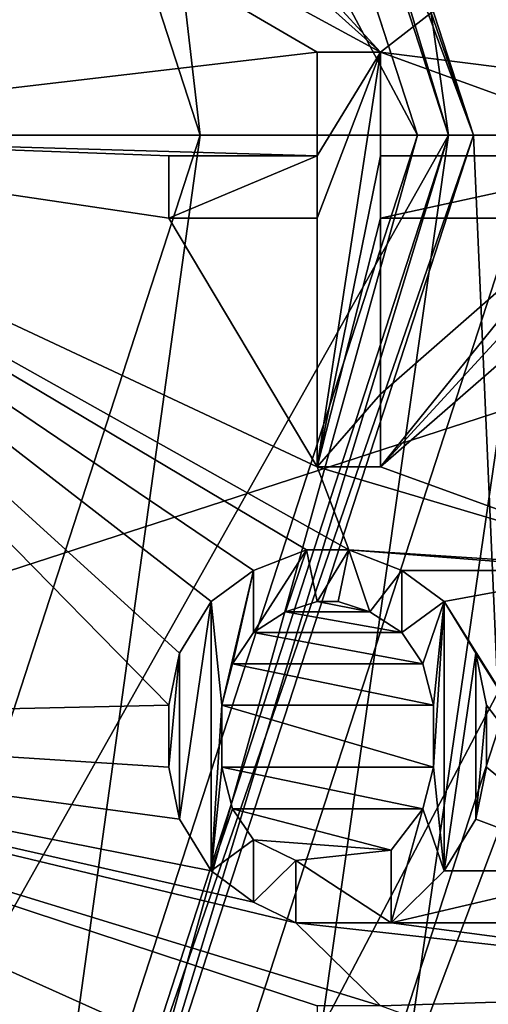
# Model space of a CAD drawing. Header units: millimetres. Extents: x -50 to 50, y -120 to 419.
# Tile 193 of 241: x 12.8 to 16.57, y 293.01 to 300.93. Entities that reach past the tile are written whole.
import ezdxf

# ---------------------------------------------------------------- set-up
doc = ezdxf.new("R2010")
doc.units = ezdxf.units.MM
doc.header["$LTSCALE"] = 81.481481
for name, color, linetype in [('117', 7, 'CONTINUOUS'), ('118', 7, 'CONTINUOUS'), ('125', 7, 'CONTINUOUS'), ('132', 7, 'CONTINUOUS'), ('133', 7, 'CONTINUOUS'), ('134', 7, 'CONTINUOUS'), ('135', 7, 'CONTINUOUS'), ('139', 7, 'CONTINUOUS'), ('141', 7, 'CONTINUOUS'), ('142', 7, 'CONTINUOUS'), ('143', 7, 'CONTINUOUS'), ('144', 7, 'CONTINUOUS'), ('145', 7, 'CONTINUOUS'), ('146', 7, 'CONTINUOUS'), ('147', 7, 'CONTINUOUS'), ('148', 7, 'CONTINUOUS'), ('149', 7, 'CONTINUOUS'), ('150', 7, 'CONTINUOUS'), ('153', 7, 'CONTINUOUS'), ('154', 7, 'CONTINUOUS'), ('157', 7, 'CONTINUOUS'), ('158', 7, 'CONTINUOUS'), ('159', 7, 'CONTINUOUS'), ('2003', 7, 'CONTINUOUS'), ('2004', 7, 'CONTINUOUS'), ('2005', 7, 'CONTINUOUS'), ('2006', 7, 'CONTINUOUS'), ('2007', 7, 'CONTINUOUS'), ('2008', 7, 'CONTINUOUS'), ('2010', 7, 'CONTINUOUS'), ('2011', 7, 'CONTINUOUS'), ('2187', 7, 'CONTINUOUS'), ('2188', 7, 'CONTINUOUS'), ('2189', 7, 'CONTINUOUS'), ('2190', 7, 'CONTINUOUS'), ('2191', 7, 'CONTINUOUS'), ('2192', 7, 'CONTINUOUS'), ('2193', 7, 'CONTINUOUS'), ('2194', 7, 'CONTINUOUS'), ('2195', 7, 'CONTINUOUS'), ('2196', 7, 'CONTINUOUS'), ('2197', 7, 'CONTINUOUS'), ('2198', 7, 'CONTINUOUS'), ('2199', 7, 'CONTINUOUS'), ('2200', 7, 'CONTINUOUS'), ('2201', 7, 'CONTINUOUS'), ('2202', 7, 'CONTINUOUS'), ('2203', 7, 'CONTINUOUS'), ('2204', 7, 'CONTINUOUS'), ('2205', 7, 'CONTINUOUS'), ('2206', 7, 'CONTINUOUS'), ('2207', 7, 'CONTINUOUS'), ('2208', 7, 'CONTINUOUS'), ('2209', 7, 'CONTINUOUS'), ('2210', 7, 'CONTINUOUS'), ('2211', 7, 'CONTINUOUS'), ('2212', 7, 'CONTINUOUS'), ('2213', 7, 'CONTINUOUS'), ('2214', 7, 'CONTINUOUS'), ('2215', 7, 'CONTINUOUS'), ('2216', 7, 'CONTINUOUS'), ('2217', 7, 'CONTINUOUS'), ('2218', 7, 'CONTINUOUS'), ('2219', 7, 'CONTINUOUS'), ('2220', 7, 'CONTINUOUS'), ('2221', 7, 'CONTINUOUS'), ('2225', 7, 'CONTINUOUS'), ('2226', 7, 'CONTINUOUS'), ('2227', 7, 'CONTINUOUS'), ('2228', 7, 'CONTINUOUS'), ('2229', 7, 'CONTINUOUS'), ('2230', 7, 'CONTINUOUS'), ('2231', 7, 'CONTINUOUS'), ('2232', 7, 'CONTINUOUS'), ('2233', 7, 'CONTINUOUS'), ('2234', 7, 'CONTINUOUS'), ('2235', 7, 'CONTINUOUS'), ('2236', 7, 'CONTINUOUS'), ('2238', 7, 'CONTINUOUS'), ('2239', 7, 'CONTINUOUS'), ('2240', 7, 'CONTINUOUS'), ('2347', 7, 'CONTINUOUS'), ('2348', 7, 'CONTINUOUS'), ('2375', 7, 'CONTINUOUS'), ('2388', 7, 'CONTINUOUS'), ('2389', 7, 'CONTINUOUS'), ('2423', 7, 'CONTINUOUS')]:
    doc.layers.add(name, color=color, linetype=linetype)

msp = doc.modelspace()

# ---------------------------------------------------------------- linework, layer by layer
at = {"layer": '117', "linetype": 'CONTINUOUS'}
for points in [[(16.9894, 312.3435), (21, 300), (13.3083, 309.6691), (16.9894, 312.3435)], [(21, 300), (16.45, 300), (13.3083, 309.6691), (21, 300)], [(16.45, 300), (16.9894, 287.6565), (13.3083, 290.3309), (16.45, 300)], [(21, 300), (16.9894, 287.6565), (16.45, 300), (21, 300)]]:
    msp.add_3dface(points, dxfattribs=at)
at = {"layer": '118', "linetype": 'CONTINUOUS'}
for points in [[(13.1465, 290.4485, 2.3), (16.25, 300, 2.3), (13.1465, 290.4485, 0.2), (13.1465, 290.4485, 2.3)], [(13.1465, 290.4485, 0.2), (16.25, 300, 2.3), (16.25, 300, 0.2), (13.1465, 290.4485, 0.2)]]:
    msp.add_3dface(points, dxfattribs=at)
at = {"layer": '125', "linetype": 'CONTINUOUS'}
for points in [[(16.25, 300, 0.2), (16.25, 300, 2.3), (13.1465, 309.5515, 2.3), (16.25, 300, 0.2)], [(16.25, 300, 0.2), (13.1465, 309.5515, 2.3), (13.1465, 309.5515, 0.2), (16.25, 300, 0.2)]]:
    msp.add_3dface(points, dxfattribs=at)
at = {"layer": '132', "linetype": 'CONTINUOUS'}
for points in [[(13.1465, 309.5515, 2.3), (16.25, 300, 2.3), (13.3083, 309.6691, 2.5), (13.1465, 309.5515, 2.3)], [(16.25, 300, 2.3), (16.45, 300, 2.5), (13.3083, 309.6691, 2.5), (16.25, 300, 2.3)]]:
    msp.add_3dface(points, dxfattribs=at)
at = {"layer": '133', "linetype": 'CONTINUOUS'}
for points in [[(16.25, 300, 2.3), (13.1465, 290.4485, 2.3), (16.45, 300, 2.5), (16.25, 300, 2.3)], [(16.45, 300, 2.5), (13.1465, 290.4485, 2.3), (13.3083, 290.3309, 2.5), (16.45, 300, 2.5)]]:
    msp.add_3dface(points, dxfattribs=at)
at = {"layer": '134', "linetype": 'CONTINUOUS'}
for points in [[(13.3083, 309.6691), (16.45, 300), (13.1465, 309.5515, 0.2), (13.3083, 309.6691)], [(16.45, 300), (16.25, 300, 0.2), (13.1465, 309.5515, 0.2), (16.45, 300)]]:
    msp.add_3dface(points, dxfattribs=at)
at = {"layer": '135', "linetype": 'CONTINUOUS'}
for points in [[(13.3083, 290.3309), (13.1465, 290.4485, 0.2), (16.25, 300, 0.2), (13.3083, 290.3309)], [(16.45, 300), (13.3083, 290.3309), (16.25, 300, 0.2), (16.45, 300)]]:
    msp.add_3dface(points, dxfattribs=at)
at = {"layer": '139', "linetype": 'CONTINUOUS'}
for points in [[(19.2, 300, 37.5), (16.8275, 312.226, 37.5), (15.5331, 311.2855, 37.5), (19.2, 300, 37.5)], [(16.8275, 287.774, 37.5), (20.8, 300, 37.5), (15.5331, 288.7145, 37.5), (16.8275, 287.774, 37.5)], [(20.8, 300, 37.5), (19.2, 300, 37.5), (15.5331, 288.7145, 37.5), (20.8, 300, 37.5)]]:
    msp.add_3dface(points, dxfattribs=at)
at = {"layer": '141', "linetype": 'CONTINUOUS'}
for points in [[(13.3083, 309.6691, 2.5), (16.45, 300, 2.5), (12.9444, 309.4044, 2.5), (13.3083, 309.6691, 2.5)], [(12.9444, 309.4044, 2.5), (16.45, 300, 2.5), (16, 300, 2.5), (12.9444, 309.4044, 2.5)], [(16, 300, 2.5), (13.3083, 290.3309, 2.5), (12.9444, 290.5956, 2.5), (16, 300, 2.5)], [(16.45, 300, 2.5), (13.3083, 290.3309, 2.5), (16, 300, 2.5), (16.45, 300, 2.5)]]:
    msp.add_3dface(points, dxfattribs=at)
at = {"layer": '142', "linetype": 'CONTINUOUS'}
for points in [[(16, 300), (12.9444, 290.5956, 2.5), (12.9443, 290.5954), (16, 300)], [(16, 300, 2.5), (12.9444, 290.5956, 2.5), (16, 300), (16, 300, 2.5)]]:
    msp.add_3dface(points, dxfattribs=at)
at = {"layer": '143', "linetype": 'CONTINUOUS'}
for points in [[(12.9444, 309.4044, 2.5), (16, 300, 2.5), (12.9443, 309.4046), (12.9444, 309.4044, 2.5)], [(16, 300, 2.5), (16, 300), (12.9443, 309.4046), (16, 300, 2.5)]]:
    msp.add_3dface(points, dxfattribs=at)
at = {"layer": '144', "linetype": 'CONTINUOUS'}
for points in [[(14.25, 300), (11.5285, 291.6241), (14.25, 300, 4), (14.25, 300)], [(14.25, 300, 4), (11.5285, 291.6241), (11.5285, 291.624, 4), (14.25, 300, 4)]]:
    msp.add_3dface(points, dxfattribs=at)
at = {"layer": '145', "linetype": 'CONTINUOUS'}
for points in [[(14.25, 300), (14.25, 300, 4), (11.5285, 308.376, 4), (14.25, 300)], [(11.5285, 308.3759), (14.25, 300), (11.5285, 308.376, 4), (11.5285, 308.3759)]]:
    msp.add_3dface(points, dxfattribs=at)
at = {"layer": '146', "linetype": 'CONTINUOUS'}
for points in [[(19, 300, 6.8), (15.3713, 288.8321, 6.8), (19, 300, 37.3), (19, 300, 6.8)], [(19, 300, 37.3), (15.3713, 288.8321, 6.8), (15.3713, 288.8321, 37.3), (19, 300, 37.3)]]:
    msp.add_3dface(points, dxfattribs=at)
at = {"layer": '147', "linetype": 'CONTINUOUS'}
for points in [[(16.25, 300, 6), (14.7246, 310.697, 6), (13.1466, 309.5514, 6), (16.25, 300, 6)], [(18.2, 300, 6), (14.7246, 310.697, 6), (16.25, 300, 6), (18.2, 300, 6)], [(13.1466, 290.4486, 6), (14.7246, 289.303, 6), (16.25, 300, 6), (13.1466, 290.4486, 6)], [(14.7246, 289.303, 6), (18.2, 300, 6), (16.25, 300, 6), (14.7246, 289.303, 6)]]:
    msp.add_3dface(points, dxfattribs=at)
at = {"layer": '148', "linetype": 'CONTINUOUS'}
for points in [[(19, 300, 6.8), (19, 300, 37.3), (15.3713, 311.1679, 37.3), (19, 300, 6.8)], [(15.3713, 311.1679, 6.8), (19, 300, 6.8), (15.3713, 311.1679, 37.3), (15.3713, 311.1679, 6.8)]]:
    msp.add_3dface(points, dxfattribs=at)
at = {"layer": '149', "linetype": 'CONTINUOUS'}
for points in [[(18.2, 300, 6), (14.7246, 289.303, 6), (18.7657, 300, 6.2343), (18.2, 300, 6)], [(18.7657, 300, 6.2343), (14.7246, 289.303, 6), (16.2516, 290.6172, 6.2343), (18.7657, 300, 6.2343)], [(15.3713, 288.8321, 6.8), (19, 300, 6.8), (16.2516, 290.6172, 6.2343), (15.3713, 288.8321, 6.8)], [(19, 300, 6.8), (18.7657, 300, 6.2343), (16.2516, 290.6172, 6.2343), (19, 300, 6.8)]]:
    msp.add_3dface(points, dxfattribs=at)
at = {"layer": '150', "linetype": 'CONTINUOUS'}
for points in [[(19, 300, 6.8), (15.3713, 311.1679, 6.8), (18.7657, 300, 6.2343), (19, 300, 6.8)], [(18.7657, 300, 6.2343), (15.3713, 311.1679, 6.8), (16.2516, 309.3828, 6.2343), (18.7657, 300, 6.2343)], [(14.7246, 310.697, 6), (18.2, 300, 6), (16.2516, 309.3828, 6.2343), (14.7246, 310.697, 6)], [(18.2, 300, 6), (18.7657, 300, 6.2343), (16.2516, 309.3828, 6.2343), (18.2, 300, 6)]]:
    msp.add_3dface(points, dxfattribs=at)
at = {"layer": '153', "linetype": 'CONTINUOUS'}
for points in [[(15.5331, 288.7145, 37.5), (19.2, 300, 37.5), (15.3713, 288.8321, 37.3), (15.5331, 288.7145, 37.5)], [(19.2, 300, 37.5), (19, 300, 37.3), (15.3713, 288.8321, 37.3), (19.2, 300, 37.5)]]:
    msp.add_3dface(points, dxfattribs=at)
at = {"layer": '154', "linetype": 'CONTINUOUS'}
for points in [[(19, 300, 37.3), (15.5331, 311.2855, 37.5), (15.3713, 311.1679, 37.3), (19, 300, 37.3)], [(19.2, 300, 37.5), (15.5331, 311.2855, 37.5), (19, 300, 37.3), (19.2, 300, 37.5)]]:
    msp.add_3dface(points, dxfattribs=at)
at = {"layer": '157', "linetype": 'CONTINUOUS'}
for points in [[(11.5285, 308.376, 4), (14.25, 300, 4), (13.1466, 309.5514, 6), (11.5285, 308.376, 4)], [(14.25, 300, 4), (16.25, 300, 6), (13.1466, 309.5514, 6), (14.25, 300, 4)]]:
    msp.add_3dface(points, dxfattribs=at)
at = {"layer": '158', "linetype": 'CONTINUOUS'}
for points in [[(14.25, 300, 4), (11.5285, 291.624, 4), (16.25, 300, 6), (14.25, 300, 4)], [(11.5285, 291.624, 4), (13.1466, 290.4486, 6), (16.25, 300, 6), (11.5285, 291.624, 4)]]:
    msp.add_3dface(points, dxfattribs=at)
at = {"layer": '159', "linetype": 'CONTINUOUS'}
for points in [[(12.9443, 309.4046), (16, 300), (11.5285, 308.3759), (12.9443, 309.4046)], [(16, 300), (14.25, 300), (11.5285, 308.3759), (16, 300)], [(12.9443, 290.5954), (11.5285, 291.6241), (14.25, 300), (12.9443, 290.5954)], [(16, 300), (12.9443, 290.5954), (14.25, 300), (16, 300)]]:
    msp.add_3dface(points, dxfattribs=at)
at = {"layer": '2003', "linetype": 'CONTINUOUS'}
for points in [[(17, 300, 4), (13.7533, 290.0077, 4), (17, 300, 2.5), (17, 300, 4)], [(17, 300, 2.5), (13.7533, 290.0077, 4), (13.7533, 290.0076, 2.5), (17, 300, 2.5)]]:
    msp.add_3dface(points, dxfattribs=at)
at = {"layer": '2004', "linetype": 'CONTINUOUS'}
for points in [[(15.3714, 311.1678, 4), (19, 300, 4), (13.7533, 309.9923, 4), (15.3714, 311.1678, 4)], [(19, 300, 4), (17, 300, 4), (13.7533, 309.9923, 4), (19, 300, 4)], [(13.7533, 290.0077, 4), (17, 300, 4), (15.3714, 288.8322, 4), (13.7533, 290.0077, 4)], [(15.3714, 288.8322, 4), (17, 300, 4), (19, 300, 4), (15.3714, 288.8322, 4)]]:
    msp.add_3dface(points, dxfattribs=at)
at = {"layer": '2005', "linetype": 'CONTINUOUS'}
for points in [[(15.3714, 288.8322, 4), (19, 300, 4), (15.3713, 288.8321, 2.5), (15.3714, 288.8322, 4)], [(15.3713, 288.8321, 2.5), (19, 300, 4), (19, 300, 2.5), (15.3713, 288.8321, 2.5)]]:
    msp.add_3dface(points, dxfattribs=at)
at = {"layer": '2006', "linetype": 'CONTINUOUS'}
for points in [[(17, 300, 4), (17, 300, 2.5), (13.7533, 309.9924, 2.5), (17, 300, 4)], [(13.7533, 309.9923, 4), (17, 300, 4), (13.7533, 309.9924, 2.5), (13.7533, 309.9923, 4)]]:
    msp.add_3dface(points, dxfattribs=at)
at = {"layer": '2007', "linetype": 'CONTINUOUS'}
for points in [[(19, 300, 2.5), (15.3714, 311.1678, 4), (15.3713, 311.1679, 2.5), (19, 300, 2.5)], [(19, 300, 4), (15.3714, 311.1678, 4), (19, 300, 2.5), (19, 300, 4)]]:
    msp.add_3dface(points, dxfattribs=at)
at = {"layer": '2008', "linetype": 'CONTINUOUS'}
for points in [[(13.7533, 309.9924, 2.5), (17, 300, 2.5), (15.3713, 311.1679, 2.5), (13.7533, 309.9924, 2.5)], [(17, 300, 2.5), (19, 300, 2.5), (15.3713, 311.1679, 2.5), (17, 300, 2.5)], [(17, 300, 2.5), (13.7533, 290.0076, 2.5), (19, 300, 2.5), (17, 300, 2.5)], [(13.7533, 290.0076, 2.5), (15.3713, 288.8321, 2.5), (19, 300, 2.5), (13.7533, 290.0076, 2.5)]]:
    msp.add_3dface(points, dxfattribs=at)
at = {"layer": '2010', "linetype": 'CONTINUOUS'}
for points in [[(-23.5, 300, 71), (23.5, 300, 71), (19.0125, 313.8121, 71), (-23.5, 300, 71)], [(-19.0125, 313.8121, 71), (-23.5, 300, 71), (19.0125, 313.8121, 71), (-19.0125, 313.8121, 71)], [(-19.0125, 286.1879, 71), (23.5, 300, 71), (-23.5, 300, 71), (-19.0125, 286.1879, 71)], [(19.0125, 286.1879, 71), (23.5, 300, 71), (-19.0125, 286.1879, 71), (19.0125, 286.1879, 71)]]:
    msp.add_3dface(points, dxfattribs=at)
at = {"layer": '2011', "linetype": 'CONTINUOUS'}
for points in [[(9.5, 300, 69), (8.2485, 304.713, 69), (15.1915, 300.6667, 69), (9.5, 300, 69)], [(15.1915, 300.6667, 69), (8.2485, 304.713, 69), (15.7021, 300.6667, 69), (15.1915, 300.6667, 69)], [(15.7021, 300.6667, 69), (8.2485, 304.713, 69), (14.6809, 301.5833, 69), (15.7021, 300.6667, 69)], [(14.9362, 301.5, 69), (15.7021, 300.6667, 69), (14.6809, 301.5833, 69), (14.9362, 301.5, 69)], [(15.7021, 300.6667, 69), (14.9362, 301.5, 69), (16.5532, 301.3333, 69), (15.7021, 300.6667, 69)], [(21, 300, 69), (15.7021, 300.6667, 69), (16.5532, 301.3333, 69), (21, 300, 69)], [(16.8936, 301.3333, 69), (21, 300, 69), (16.5532, 301.3333, 69), (16.8936, 301.3333, 69)], [(15.1915, 299.8333, 69), (9.5, 300, 69), (15.1915, 300.6667, 69), (15.1915, 299.8333, 69)], [(15.7021, 300.6667, 69), (21, 300, 69), (18, 299.8333, 69), (15.7021, 300.6667, 69)], [(15.7021, 299.8333, 69), (15.7021, 300.6667, 69), (18, 299.8333, 69), (15.7021, 299.8333, 69)], [(8.2485, 295.287, 69), (9.5, 300, 69), (14, 295.4167, 69), (8.2485, 295.287, 69)], [(14, 295.4167, 69), (9.5, 300, 69), (14.0851, 295.8333, 69), (14, 295.4167, 69)], [(14.0851, 295.8333, 69), (9.5, 300, 69), (14.3404, 296.25, 69), (14.0851, 295.8333, 69)], [(14.3404, 296.25, 69), (9.5, 300, 69), (14.6809, 296.5, 69), (14.3404, 296.25, 69)], [(14.6809, 296.5, 69), (9.5, 300, 69), (15.1064, 296.6667, 69), (14.6809, 296.5, 69)], [(15.1064, 296.6667, 69), (9.5, 300, 69), (15.4468, 296.6667, 69), (15.1064, 296.6667, 69)], [(15.4468, 296.6667, 69), (9.5, 300, 69), (15.1915, 297.3333, 69), (15.4468, 296.6667, 69)], [(15.1915, 297.3333, 69), (9.5, 300, 69), (14, 299.3333, 69), (15.1915, 297.3333, 69)], [(14, 299.3333, 69), (9.5, 300, 69), (14, 299.8333, 69), (14, 299.3333, 69)], [(14, 299.8333, 69), (9.5, 300, 69), (15.1915, 299.8333, 69), (14, 299.8333, 69)], [(15.1915, 299.3333, 69), (15.1915, 297.3333, 69), (14, 299.3333, 69), (15.1915, 299.3333, 69)], [(18, 299.3333, 69), (18, 296.5, 69), (15.7021, 297.3333, 69), (18, 299.3333, 69)], [(18, 296.5, 69), (15.4468, 296.6667, 69), (15.1915, 297.3333, 69), (18, 296.5, 69)], [(15.7021, 297.3333, 69), (18, 296.5, 69), (15.1915, 297.3333, 69), (15.7021, 297.3333, 69)], [(15.8723, 296.5, 69), (15.4468, 296.6667, 69), (17.5745, 296.5, 69), (15.8723, 296.5, 69)], [(17.5745, 296.5, 69), (15.4468, 296.6667, 69), (18, 296.5, 69), (17.5745, 296.5, 69)], [(16.2128, 296.25, 69), (15.8723, 296.5, 69), (17.5745, 296.5, 69), (16.2128, 296.25, 69)], [(17.5745, 294.0833, 69), (16.2128, 296.25, 69), (17.5745, 296.5, 69), (17.5745, 294.0833, 69)], [(15.1915, 296.25, 69), (15.617, 296.1667, 69), (14.9362, 296.1667, 69), (15.1915, 296.25, 69)], [(15.3617, 296.25, 69), (15.617, 296.1667, 69), (15.1915, 296.25, 69), (15.3617, 296.25, 69)], [(16.4681, 295.8333, 69), (16.2128, 296.25, 69), (17.5745, 294.0833, 69), (16.4681, 295.8333, 69)], [(14.9362, 296.1667, 69), (15.8723, 296, 69), (14.6809, 296, 69), (14.9362, 296.1667, 69)], [(15.617, 296.1667, 69), (15.8723, 296, 69), (14.9362, 296.1667, 69), (15.617, 296.1667, 69)], [(14.6809, 296, 69), (16.0426, 295.75, 69), (14.5106, 295.75, 69), (14.6809, 296, 69)], [(15.8723, 296, 69), (16.0426, 295.75, 69), (14.6809, 296, 69), (15.8723, 296, 69)], [(16.5532, 295.4167, 69), (16.4681, 295.8333, 69), (17.5745, 294.0833, 69), (16.5532, 295.4167, 69)], [(14.5106, 295.75, 69), (16.1277, 295.4167, 69), (14.4255, 295.4167, 69), (14.5106, 295.75, 69)], [(16.0426, 295.75, 69), (16.1277, 295.4167, 69), (14.5106, 295.75, 69), (16.0426, 295.75, 69)], [(14, 294.9167, 69), (8.2485, 295.287, 69), (14, 295.4167, 69), (14, 294.9167, 69)], [(16.1277, 295.4167, 69), (16.1277, 294.9167, 69), (14.4255, 295.4167, 69), (16.1277, 295.4167, 69)], [(14.4255, 295.4167, 69), (16.1277, 294.9167, 69), (14.4255, 294.9167, 69), (14.4255, 295.4167, 69)], [(16.5532, 294.9167, 69), (16.5532, 295.4167, 69), (17.5745, 294.0833, 69), (16.5532, 294.9167, 69)], [(16.5114, 287.0241, 69), (8.2485, 295.287, 69), (15.1915, 289.6667, 69), (16.5114, 287.0241, 69)], [(15.1915, 289.6667, 69), (8.2485, 295.287, 69), (14, 291.6667, 69), (15.1915, 289.6667, 69)], [(14, 291.6667, 69), (8.2485, 295.287, 69), (14, 292.1667, 69), (14, 291.6667, 69)], [(14, 292.1667, 69), (8.2485, 295.287, 69), (15.1915, 292.1667, 69), (14, 292.1667, 69)], [(15.1915, 292.1667, 69), (8.2485, 295.287, 69), (15.1915, 293, 69), (15.1915, 292.1667, 69)], [(15.1915, 293, 69), (8.2485, 295.287, 69), (15.7021, 293, 69), (15.1915, 293, 69)], [(15.7021, 293, 69), (8.2485, 295.287, 69), (15.0213, 293.6667, 69), (15.7021, 293, 69)], [(15.0213, 293.6667, 69), (8.2485, 295.287, 69), (14.6809, 293.8333, 69), (15.0213, 293.6667, 69)], [(14.6809, 293.8333, 69), (8.2485, 295.287, 69), (14.3404, 294.0833, 69), (14.6809, 293.8333, 69)], [(14.3404, 294.0833, 69), (8.2485, 295.287, 69), (14.0851, 294.5, 69), (14.3404, 294.0833, 69)], [(14.0851, 294.5, 69), (8.2485, 295.287, 69), (14, 294.9167, 69), (14.0851, 294.5, 69)], [(16.1277, 294.9167, 69), (16.0426, 294.5833, 69), (14.4255, 294.9167, 69), (16.1277, 294.9167, 69)], [(14.4255, 294.9167, 69), (16.0426, 294.5833, 69), (14.5106, 294.5833, 69), (14.4255, 294.9167, 69)], [(16.4681, 294.5, 69), (16.5532, 294.9167, 69), (17.5745, 294.0833, 69), (16.4681, 294.5, 69)], [(16.0426, 294.5833, 69), (15.7872, 294.25, 69), (14.5106, 294.5833, 69), (16.0426, 294.5833, 69)], [(14.5106, 294.5833, 69), (15.7872, 294.25, 69), (14.6809, 294.3333, 69), (14.5106, 294.5833, 69)], [(16.2128, 294.0833, 69), (16.4681, 294.5, 69), (17.5745, 294.0833, 69), (16.2128, 294.0833, 69)], [(14.6809, 294.3333, 69), (15.7872, 294.25, 69), (15.0213, 294.1667, 69), (14.6809, 294.3333, 69)], [(15.0213, 294.1667, 69), (15.7872, 294.25, 69), (15.7872, 293.6667, 69), (15.0213, 294.1667, 69)], [(15.0213, 293.6667, 69), (15.0213, 294.1667, 69), (15.7872, 293.6667, 69), (15.0213, 293.6667, 69)], [(19.8447, 293.1306, 69), (15.7021, 293, 69), (15.0213, 293.6667, 69), (19.8447, 293.1306, 69)], [(19.8447, 293.1306, 69), (15.0213, 293.6667, 69), (15.7872, 293.6667, 69), (19.8447, 293.1306, 69)], [(18, 293.6667, 69), (19.8447, 293.1306, 69), (15.7872, 293.6667, 69), (18, 293.6667, 69)], [(15.7021, 293, 69), (19.8447, 293.1306, 69), (18, 292.1667, 69), (15.7021, 293, 69)], [(19.8447, 293.1306, 69), (16.5114, 287.0241, 69), (18, 291.6667, 69), (19.8447, 293.1306, 69)]]:
    msp.add_3dface(points, dxfattribs=at)
at = {"layer": '2187', "linetype": 'CONTINUOUS'}
for points in [[(15.7872, 294.25, 69), (16.0426, 294.5833, 69), (16.0426, 294.5833, 68.5), (15.7872, 294.25, 69)], [(15.7872, 294.25, 68.5), (15.7872, 294.25, 69), (16.0426, 294.5833, 68.5), (15.7872, 294.25, 68.5)]]:
    msp.add_3dface(points, dxfattribs=at)
at = {"layer": '2188', "linetype": 'CONTINUOUS'}
for points in [[(16.0426, 294.5833, 69), (16.1277, 294.9167, 69), (16.1277, 294.9167, 68.5), (16.0426, 294.5833, 69)], [(16.0426, 294.5833, 68.5), (16.0426, 294.5833, 69), (16.1277, 294.9167, 68.5), (16.0426, 294.5833, 68.5)]]:
    msp.add_3dface(points, dxfattribs=at)
at = {"layer": '2189', "linetype": 'CONTINUOUS'}
for points in [[(16.1277, 294.9167, 69), (16.1277, 295.4167, 69), (16.1277, 295.4167, 68.5), (16.1277, 294.9167, 69)], [(16.1277, 294.9167, 68.5), (16.1277, 294.9167, 69), (16.1277, 295.4167, 68.5), (16.1277, 294.9167, 68.5)]]:
    msp.add_3dface(points, dxfattribs=at)
at = {"layer": '2190', "linetype": 'CONTINUOUS'}
for points in [[(16.1277, 295.4167, 69), (16.0426, 295.75, 69), (16.0426, 295.75, 68.5), (16.1277, 295.4167, 69)], [(16.1277, 295.4167, 68.5), (16.1277, 295.4167, 69), (16.0426, 295.75, 68.5), (16.1277, 295.4167, 68.5)]]:
    msp.add_3dface(points, dxfattribs=at)
at = {"layer": '2191', "linetype": 'CONTINUOUS'}
for points in [[(16.0426, 295.75, 69), (15.8723, 296, 69), (15.8723, 296, 68.5), (16.0426, 295.75, 69)], [(16.0426, 295.75, 68.5), (16.0426, 295.75, 69), (15.8723, 296, 68.5), (16.0426, 295.75, 68.5)]]:
    msp.add_3dface(points, dxfattribs=at)
at = {"layer": '2192', "linetype": 'CONTINUOUS'}
for points in [[(15.8723, 296, 69), (15.617, 296.1667, 69), (15.617, 296.1667, 68.5), (15.8723, 296, 69)], [(15.8723, 296, 68.5), (15.8723, 296, 69), (15.617, 296.1667, 68.5), (15.8723, 296, 68.5)]]:
    msp.add_3dface(points, dxfattribs=at)
at = {"layer": '2193', "linetype": 'CONTINUOUS'}
for points in [[(15.617, 296.1667, 69), (15.3617, 296.25, 69), (15.3617, 296.25, 68.5), (15.617, 296.1667, 69)], [(15.617, 296.1667, 68.5), (15.617, 296.1667, 69), (15.3617, 296.25, 68.5), (15.617, 296.1667, 68.5)]]:
    msp.add_3dface(points, dxfattribs=at)
at = {"layer": '2194', "linetype": 'CONTINUOUS'}
for points in [[(15.3617, 296.25, 69), (15.1915, 296.25, 69), (15.1915, 296.25, 68.5), (15.3617, 296.25, 69)], [(15.3617, 296.25, 68.5), (15.3617, 296.25, 69), (15.1915, 296.25, 68.5), (15.3617, 296.25, 68.5)]]:
    msp.add_3dface(points, dxfattribs=at)
at = {"layer": '2195', "linetype": 'CONTINUOUS'}
for points in [[(15.1915, 296.25, 69), (14.9362, 296.1667, 69), (14.9362, 296.1667, 68.5), (15.1915, 296.25, 69)], [(15.1915, 296.25, 68.5), (15.1915, 296.25, 69), (14.9362, 296.1667, 68.5), (15.1915, 296.25, 68.5)]]:
    msp.add_3dface(points, dxfattribs=at)
at = {"layer": '2196', "linetype": 'CONTINUOUS'}
for points in [[(14.9362, 296.1667, 69), (14.6809, 296, 69), (14.6809, 296, 68.5), (14.9362, 296.1667, 69)], [(14.9362, 296.1667, 68.5), (14.9362, 296.1667, 69), (14.6809, 296, 68.5), (14.9362, 296.1667, 68.5)]]:
    msp.add_3dface(points, dxfattribs=at)
at = {"layer": '2197', "linetype": 'CONTINUOUS'}
for points in [[(14.6809, 296, 69), (14.5106, 295.75, 69), (14.5106, 295.75, 68.5), (14.6809, 296, 69)], [(14.6809, 296, 68.5), (14.6809, 296, 69), (14.5106, 295.75, 68.5), (14.6809, 296, 68.5)]]:
    msp.add_3dface(points, dxfattribs=at)
at = {"layer": '2198', "linetype": 'CONTINUOUS'}
for points in [[(14.5106, 295.75, 69), (14.4255, 295.4167, 69), (14.4255, 295.4167, 68.5), (14.5106, 295.75, 69)], [(14.5106, 295.75, 68.5), (14.5106, 295.75, 69), (14.4255, 295.4167, 68.5), (14.5106, 295.75, 68.5)]]:
    msp.add_3dface(points, dxfattribs=at)
at = {"layer": '2199', "linetype": 'CONTINUOUS'}
for points in [[(14.4255, 295.4167, 69), (14.4255, 294.9167, 69), (14.4255, 294.9167, 68.5), (14.4255, 295.4167, 69)], [(14.4255, 295.4167, 68.5), (14.4255, 295.4167, 69), (14.4255, 294.9167, 68.5), (14.4255, 295.4167, 68.5)]]:
    msp.add_3dface(points, dxfattribs=at)
at = {"layer": '2200', "linetype": 'CONTINUOUS'}
for points in [[(14.4255, 294.9167, 69), (14.5106, 294.5833, 69), (14.5106, 294.5833, 68.5), (14.4255, 294.9167, 69)], [(14.4255, 294.9167, 68.5), (14.4255, 294.9167, 69), (14.5106, 294.5833, 68.5), (14.4255, 294.9167, 68.5)]]:
    msp.add_3dface(points, dxfattribs=at)
at = {"layer": '2201', "linetype": 'CONTINUOUS'}
for points in [[(14.5106, 294.5833, 69), (14.6809, 294.3333, 69), (14.6809, 294.3333, 68.5), (14.5106, 294.5833, 69)], [(14.5106, 294.5833, 68.5), (14.5106, 294.5833, 69), (14.6809, 294.3333, 68.5), (14.5106, 294.5833, 68.5)]]:
    msp.add_3dface(points, dxfattribs=at)
at = {"layer": '2202', "linetype": 'CONTINUOUS'}
for points in [[(14.6809, 294.3333, 69), (15.0213, 294.1667, 69), (15.0213, 294.1667, 68.5), (14.6809, 294.3333, 69)], [(14.6809, 294.3333, 68.5), (14.6809, 294.3333, 69), (15.0213, 294.1667, 68.5), (14.6809, 294.3333, 68.5)]]:
    msp.add_3dface(points, dxfattribs=at)
at = {"layer": '2203', "linetype": 'CONTINUOUS'}
for points in [[(15.0213, 294.1667, 69), (15.0213, 293.6667, 69), (15.0213, 293.6667, 68.5), (15.0213, 294.1667, 69)], [(15.0213, 294.1667, 68.5), (15.0213, 294.1667, 69), (15.0213, 293.6667, 68.5), (15.0213, 294.1667, 68.5)]]:
    msp.add_3dface(points, dxfattribs=at)
at = {"layer": '2204', "linetype": 'CONTINUOUS'}
for points in [[(15.0213, 293.6667, 69), (14.6809, 293.8333, 69), (14.6809, 293.8333, 68.5), (15.0213, 293.6667, 69)], [(15.0213, 293.6667, 68.5), (15.0213, 293.6667, 69), (14.6809, 293.8333, 68.5), (15.0213, 293.6667, 68.5)]]:
    msp.add_3dface(points, dxfattribs=at)
at = {"layer": '2205', "linetype": 'CONTINUOUS'}
for points in [[(14.6809, 293.8333, 69), (14.3404, 294.0833, 69), (14.3404, 294.0833, 68.5), (14.6809, 293.8333, 69)], [(14.6809, 293.8333, 68.5), (14.6809, 293.8333, 69), (14.3404, 294.0833, 68.5), (14.6809, 293.8333, 68.5)]]:
    msp.add_3dface(points, dxfattribs=at)
at = {"layer": '2206', "linetype": 'CONTINUOUS'}
for points in [[(14.3404, 294.0833, 69), (14.0851, 294.5, 69), (14.0851, 294.5, 68.5), (14.3404, 294.0833, 69)], [(14.3404, 294.0833, 68.5), (14.3404, 294.0833, 69), (14.0851, 294.5, 68.5), (14.3404, 294.0833, 68.5)]]:
    msp.add_3dface(points, dxfattribs=at)
at = {"layer": '2207', "linetype": 'CONTINUOUS'}
for points in [[(14.0851, 294.5, 69), (14, 294.9167, 69), (14, 294.9167, 68.5), (14.0851, 294.5, 69)], [(14.0851, 294.5, 68.5), (14.0851, 294.5, 69), (14, 294.9167, 68.5), (14.0851, 294.5, 68.5)]]:
    msp.add_3dface(points, dxfattribs=at)
at = {"layer": '2208', "linetype": 'CONTINUOUS'}
for points in [[(14, 294.9167, 69), (14, 295.4167, 69), (14, 295.4167, 68.5), (14, 294.9167, 69)], [(14, 294.9167, 68.5), (14, 294.9167, 69), (14, 295.4167, 68.5), (14, 294.9167, 68.5)]]:
    msp.add_3dface(points, dxfattribs=at)
at = {"layer": '2209', "linetype": 'CONTINUOUS'}
for points in [[(14, 295.4167, 69), (14.0851, 295.8333, 69), (14.0851, 295.8333, 68.5), (14, 295.4167, 69)], [(14, 295.4167, 68.5), (14, 295.4167, 69), (14.0851, 295.8333, 68.5), (14, 295.4167, 68.5)]]:
    msp.add_3dface(points, dxfattribs=at)
at = {"layer": '2210', "linetype": 'CONTINUOUS'}
for points in [[(14.0851, 295.8333, 69), (14.3404, 296.25, 69), (14.3404, 296.25, 68.5), (14.0851, 295.8333, 69)], [(14.0851, 295.8333, 68.5), (14.0851, 295.8333, 69), (14.3404, 296.25, 68.5), (14.0851, 295.8333, 68.5)]]:
    msp.add_3dface(points, dxfattribs=at)
at = {"layer": '2211', "linetype": 'CONTINUOUS'}
for points in [[(14.3404, 296.25, 69), (14.6809, 296.5, 69), (14.6809, 296.5, 68.5), (14.3404, 296.25, 69)], [(14.3404, 296.25, 68.5), (14.3404, 296.25, 69), (14.6809, 296.5, 68.5), (14.3404, 296.25, 68.5)]]:
    msp.add_3dface(points, dxfattribs=at)
at = {"layer": '2212', "linetype": 'CONTINUOUS'}
for points in [[(14.6809, 296.5, 69), (15.1064, 296.6667, 69), (15.1064, 296.6667, 68.5), (14.6809, 296.5, 69)], [(14.6809, 296.5, 68.5), (14.6809, 296.5, 69), (15.1064, 296.6667, 68.5), (14.6809, 296.5, 68.5)]]:
    msp.add_3dface(points, dxfattribs=at)
at = {"layer": '2213', "linetype": 'CONTINUOUS'}
for points in [[(15.1064, 296.6667, 69), (15.4468, 296.6667, 69), (15.4468, 296.6667, 68.5), (15.1064, 296.6667, 69)], [(15.1064, 296.6667, 68.5), (15.1064, 296.6667, 69), (15.4468, 296.6667, 68.5), (15.1064, 296.6667, 68.5)]]:
    msp.add_3dface(points, dxfattribs=at)
at = {"layer": '2214', "linetype": 'CONTINUOUS'}
for points in [[(15.4468, 296.6667, 69), (15.8723, 296.5, 69), (15.8723, 296.5, 68.5), (15.4468, 296.6667, 69)], [(15.4468, 296.6667, 68.5), (15.4468, 296.6667, 69), (15.8723, 296.5, 68.5), (15.4468, 296.6667, 68.5)]]:
    msp.add_3dface(points, dxfattribs=at)
at = {"layer": '2215', "linetype": 'CONTINUOUS'}
for points in [[(15.8723, 296.5, 69), (16.2128, 296.25, 69), (16.2128, 296.25, 68.5), (15.8723, 296.5, 69)], [(15.8723, 296.5, 68.5), (15.8723, 296.5, 69), (16.2128, 296.25, 68.5), (15.8723, 296.5, 68.5)]]:
    msp.add_3dface(points, dxfattribs=at)
at = {"layer": '2216', "linetype": 'CONTINUOUS'}
for points in [[(16.2128, 296.25, 69), (16.4681, 295.8333, 69), (16.4681, 295.8333, 68.5), (16.2128, 296.25, 69)], [(16.2128, 296.25, 68.5), (16.2128, 296.25, 69), (16.4681, 295.8333, 68.5), (16.2128, 296.25, 68.5)]]:
    msp.add_3dface(points, dxfattribs=at)
at = {"layer": '2217', "linetype": 'CONTINUOUS'}
for points in [[(16.4681, 295.8333, 69), (16.5532, 295.4167, 69), (16.5532, 295.4167, 68.5), (16.4681, 295.8333, 69)], [(16.4681, 295.8333, 68.5), (16.4681, 295.8333, 69), (16.5532, 295.4167, 68.5), (16.4681, 295.8333, 68.5)]]:
    msp.add_3dface(points, dxfattribs=at)
at = {"layer": '2218', "linetype": 'CONTINUOUS'}
for points in [[(16.5532, 295.4167, 69), (16.5532, 294.9167, 69), (16.5532, 294.9167, 68.5), (16.5532, 295.4167, 69)], [(16.5532, 295.4167, 68.5), (16.5532, 295.4167, 69), (16.5532, 294.9167, 68.5), (16.5532, 295.4167, 68.5)]]:
    msp.add_3dface(points, dxfattribs=at)
at = {"layer": '2219', "linetype": 'CONTINUOUS'}
for points in [[(16.5532, 294.9167, 69), (16.4681, 294.5, 69), (16.4681, 294.5, 68.5), (16.5532, 294.9167, 69)], [(16.5532, 294.9167, 68.5), (16.5532, 294.9167, 69), (16.4681, 294.5, 68.5), (16.5532, 294.9167, 68.5)]]:
    msp.add_3dface(points, dxfattribs=at)
at = {"layer": '2220', "linetype": 'CONTINUOUS'}
for points in [[(16.4681, 294.5, 69), (16.2128, 294.0833, 69), (16.2128, 294.0833, 68.5), (16.4681, 294.5, 69)], [(16.4681, 294.5, 68.5), (16.4681, 294.5, 69), (16.2128, 294.0833, 68.5), (16.4681, 294.5, 68.5)]]:
    msp.add_3dface(points, dxfattribs=at)
at = {"layer": '2221', "linetype": 'CONTINUOUS'}
for points in [[(16.2128, 294.0833, 69), (17.5745, 294.0833, 69), (16.2128, 294.0833, 68.5), (16.2128, 294.0833, 69)], [(16.2128, 294.0833, 68.5), (17.5745, 294.0833, 69), (17.5745, 294.0833, 68.5), (16.2128, 294.0833, 68.5)]]:
    msp.add_3dface(points, dxfattribs=at)
at = {"layer": '2225', "linetype": 'CONTINUOUS'}
for points in [[(18, 293.6667, 69), (15.7872, 293.6667, 69), (18, 293.6667, 68.5), (18, 293.6667, 69)], [(18, 293.6667, 68.5), (15.7872, 293.6667, 69), (15.7872, 293.6667, 68.5), (18, 293.6667, 68.5)]]:
    msp.add_3dface(points, dxfattribs=at)
at = {"layer": '2226', "linetype": 'CONTINUOUS'}
for points in [[(15.7872, 293.6667, 69), (15.7872, 294.25, 69), (15.7872, 293.6667, 68.5), (15.7872, 293.6667, 69)], [(15.7872, 294.25, 69), (15.7872, 294.25, 68.5), (15.7872, 293.6667, 68.5), (15.7872, 294.25, 69)]]:
    msp.add_3dface(points, dxfattribs=at)
at = {"layer": '2227', "linetype": 'CONTINUOUS'}
for points in [[(18, 299.3333, 69), (15.7021, 297.3333, 69), (18, 299.3333, 68.5), (18, 299.3333, 69)], [(18, 299.3333, 68.5), (15.7021, 297.3333, 69), (15.7021, 297.3333, 68.5), (18, 299.3333, 68.5)]]:
    msp.add_3dface(points, dxfattribs=at)
at = {"layer": '2228', "linetype": 'CONTINUOUS'}
for points in [[(15.7021, 297.3333, 69), (15.1915, 297.3333, 69), (15.7021, 297.3333, 68.5), (15.7021, 297.3333, 69)], [(15.7021, 297.3333, 68.5), (15.1915, 297.3333, 69), (15.1915, 297.3333, 68.5), (15.7021, 297.3333, 68.5)]]:
    msp.add_3dface(points, dxfattribs=at)
at = {"layer": '2229', "linetype": 'CONTINUOUS'}
for points in [[(15.1915, 297.3333, 69), (15.1915, 299.3333, 69), (15.1915, 297.3333, 68.5), (15.1915, 297.3333, 69)], [(15.1915, 297.3333, 68.5), (15.1915, 299.3333, 69), (15.1915, 299.3333, 68.5), (15.1915, 297.3333, 68.5)]]:
    msp.add_3dface(points, dxfattribs=at)
at = {"layer": '2230', "linetype": 'CONTINUOUS'}
for points in [[(15.1915, 299.3333, 69), (14, 299.3333, 69), (15.1915, 299.3333, 68.5), (15.1915, 299.3333, 69)], [(15.1915, 299.3333, 68.5), (14, 299.3333, 69), (14, 299.3333, 68.5), (15.1915, 299.3333, 68.5)]]:
    msp.add_3dface(points, dxfattribs=at)
at = {"layer": '2231', "linetype": 'CONTINUOUS'}
for points in [[(14, 299.3333, 69), (14, 299.8333, 69), (14, 299.8333, 68.5), (14, 299.3333, 69)], [(14, 299.3333, 68.5), (14, 299.3333, 69), (14, 299.8333, 68.5), (14, 299.3333, 68.5)]]:
    msp.add_3dface(points, dxfattribs=at)
at = {"layer": '2232', "linetype": 'CONTINUOUS'}
for points in [[(14, 299.8333, 69), (15.1915, 299.8333, 69), (14, 299.8333, 68.5), (14, 299.8333, 69)], [(14, 299.8333, 68.5), (15.1915, 299.8333, 69), (15.1915, 299.8333, 68.5), (14, 299.8333, 68.5)]]:
    msp.add_3dface(points, dxfattribs=at)
at = {"layer": '2233', "linetype": 'CONTINUOUS'}
for points in [[(15.1915, 299.8333, 69), (15.1915, 300.6667, 69), (15.1915, 299.8333, 68.5), (15.1915, 299.8333, 69)], [(15.1915, 299.8333, 68.5), (15.1915, 300.6667, 69), (15.1915, 300.6667, 68.5), (15.1915, 299.8333, 68.5)]]:
    msp.add_3dface(points, dxfattribs=at)
at = {"layer": '2234', "linetype": 'CONTINUOUS'}
for points in [[(15.1915, 300.6667, 69), (15.7021, 300.6667, 69), (15.1915, 300.6667, 68.5), (15.1915, 300.6667, 69)], [(15.1915, 300.6667, 68.5), (15.7021, 300.6667, 69), (15.7021, 300.6667, 68.5), (15.1915, 300.6667, 68.5)]]:
    msp.add_3dface(points, dxfattribs=at)
at = {"layer": '2235', "linetype": 'CONTINUOUS'}
for points in [[(15.7021, 300.6667, 69), (15.7021, 299.8333, 69), (15.7021, 300.6667, 68.5), (15.7021, 300.6667, 69)], [(15.7021, 300.6667, 68.5), (15.7021, 299.8333, 69), (15.7021, 299.8333, 68.5), (15.7021, 300.6667, 68.5)]]:
    msp.add_3dface(points, dxfattribs=at)
at = {"layer": '2236', "linetype": 'CONTINUOUS'}
for points in [[(15.7021, 299.8333, 69), (18, 299.8333, 69), (15.7021, 299.8333, 68.5), (15.7021, 299.8333, 69)], [(15.7021, 299.8333, 68.5), (18, 299.8333, 69), (18, 299.8333, 68.5), (15.7021, 299.8333, 68.5)]]:
    msp.add_3dface(points, dxfattribs=at)
at = {"layer": '2238', "linetype": 'CONTINUOUS'}
for points in [[(15.7021, 297.9167, 68.5), (15.7021, 297.9167, 69), (17.3191, 299.3333, 69), (15.7021, 297.9167, 68.5)], [(17.3191, 299.3333, 68.5), (15.7021, 297.9167, 68.5), (17.3191, 299.3333, 69), (17.3191, 299.3333, 68.5)]]:
    msp.add_3dface(points, dxfattribs=at)
at = {"layer": '2239', "linetype": 'CONTINUOUS'}
for points in [[(17.3191, 299.3333, 68.5), (17.3191, 299.3333, 69), (15.7021, 299.3333, 69), (17.3191, 299.3333, 68.5)], [(15.7021, 299.3333, 68.5), (17.3191, 299.3333, 68.5), (15.7021, 299.3333, 69), (15.7021, 299.3333, 68.5)]]:
    msp.add_3dface(points, dxfattribs=at)
at = {"layer": '2240', "linetype": 'CONTINUOUS'}
for points in [[(15.7021, 297.9167, 69), (15.7021, 297.9167, 68.5), (15.7021, 299.3333, 68.5), (15.7021, 297.9167, 69)], [(15.7021, 297.9167, 69), (15.7021, 299.3333, 68.5), (15.7021, 299.3333, 69), (15.7021, 297.9167, 69)]]:
    msp.add_3dface(points, dxfattribs=at)
at = {"layer": '2347', "linetype": 'CONTINUOUS'}
for points in [[(6.0296, 294.0088, 67.5), (7.2559, 295.5726, 67.5), (16.9061, 285.9223, 67.5), (6.0296, 294.0088, 67.5)], [(4.4737, 292.7725, 67.5), (6.0296, 294.0088, 67.5), (16.9061, 285.9223, 67.5), (4.4737, 292.7725, 67.5)]]:
    msp.add_3dface(points, dxfattribs=at)
at = {"layer": '2348', "linetype": 'CONTINUOUS'}
for points in [[(8.2485, 295.287, 69), (16.5114, 287.0241, 69), (7.2559, 295.5726, 67.5), (8.2485, 295.287, 69)], [(7.2559, 295.5726, 67.5), (16.5114, 287.0241, 69), (16.9491, 286.4526, 68.7161), (7.2559, 295.5726, 67.5)], [(7.2559, 295.5726, 67.5), (17.0128, 286.0513, 68), (16.9596, 285.9867, 67.7501), (7.2559, 295.5726, 67.5)], [(17.0128, 286.0513, 68), (7.2559, 295.5726, 67.5), (16.9536, 286.4438, 68.7072), (17.0128, 286.0513, 68)], [(7.2559, 295.5726, 67.5), (16.9596, 285.9867, 67.7501), (16.9061, 285.9223, 67.5), (7.2559, 295.5726, 67.5)], [(16.9536, 286.4438, 68.7072), (7.2559, 295.5726, 67.5), (16.9491, 286.4526, 68.7161), (16.9536, 286.4438, 68.7072)]]:
    msp.add_3dface(points, dxfattribs=at)
at = {"layer": '2375', "linetype": 'CONTINUOUS'}
msp.add_3dface([(17.3191, 299.3333, 69), (15.7021, 297.9167, 69), (15.7021, 299.3333, 69), (17.3191, 299.3333, 69)], dxfattribs=at)
at = {"layer": '2388', "linetype": 'CONTINUOUS'}
for points in [[(15.1915, 297.3333, 68.5), (15.1915, 299.3333, 68.5), (15.7021, 300.6667, 68.5), (15.1915, 297.3333, 68.5)], [(15.1915, 297.3333, 68.5), (15.7021, 300.6667, 68.5), (15.7021, 299.8333, 68.5), (15.1915, 297.3333, 68.5)], [(15.1915, 299.3333, 68.5), (15.1915, 299.8333, 68.5), (15.7021, 300.6667, 68.5), (15.1915, 299.3333, 68.5)], [(15.1915, 299.8333, 68.5), (15.1915, 300.6667, 68.5), (15.7021, 300.6667, 68.5), (15.1915, 299.8333, 68.5)], [(15.1915, 299.3333, 68.5), (14, 299.3333, 68.5), (15.1915, 299.8333, 68.5), (15.1915, 299.3333, 68.5)], [(14, 299.3333, 68.5), (14, 299.8333, 68.5), (15.1915, 299.8333, 68.5), (14, 299.3333, 68.5)], [(15.1915, 297.3333, 68.5), (15.7021, 299.8333, 68.5), (15.7021, 299.3333, 68.5), (15.1915, 297.3333, 68.5)], [(18, 299.3333, 68.5), (15.7021, 297.3333, 68.5), (18, 299.8333, 68.5), (18, 299.3333, 68.5)], [(18, 299.8333, 68.5), (15.7021, 297.3333, 68.5), (17.3191, 299.3333, 68.5), (18, 299.8333, 68.5)], [(15.7021, 299.8333, 68.5), (18, 299.8333, 68.5), (15.7021, 299.3333, 68.5), (15.7021, 299.8333, 68.5)], [(18, 299.8333, 68.5), (17.3191, 299.3333, 68.5), (15.7021, 299.3333, 68.5), (18, 299.8333, 68.5)], [(15.7021, 297.9167, 68.5), (15.1915, 297.3333, 68.5), (15.7021, 299.3333, 68.5), (15.7021, 297.9167, 68.5)], [(15.7021, 297.3333, 68.5), (15.7021, 297.9167, 68.5), (17.3191, 299.3333, 68.5), (15.7021, 297.3333, 68.5)], [(15.7021, 297.3333, 68.5), (15.1915, 297.3333, 68.5), (15.7021, 297.9167, 68.5), (15.7021, 297.3333, 68.5)]]:
    msp.add_3dface(points, dxfattribs=at)
at = {"layer": '2389', "linetype": 'CONTINUOUS'}
for points in [[(14.9362, 296.1667, 68.5), (14.6809, 296, 68.5), (15.1064, 296.6667, 68.5), (14.9362, 296.1667, 68.5)], [(14.6809, 296, 68.5), (14.6809, 296.5, 68.5), (15.1064, 296.6667, 68.5), (14.6809, 296, 68.5)], [(15.1915, 296.25, 68.5), (14.9362, 296.1667, 68.5), (15.1064, 296.6667, 68.5), (15.1915, 296.25, 68.5)], [(15.1915, 296.25, 68.5), (15.1064, 296.6667, 68.5), (15.4468, 296.6667, 68.5), (15.1915, 296.25, 68.5)], [(15.3617, 296.25, 68.5), (15.1915, 296.25, 68.5), (15.4468, 296.6667, 68.5), (15.3617, 296.25, 68.5)], [(15.617, 296.1667, 68.5), (15.3617, 296.25, 68.5), (15.4468, 296.6667, 68.5), (15.617, 296.1667, 68.5)], [(15.617, 296.1667, 68.5), (15.4468, 296.6667, 68.5), (15.8723, 296.5, 68.5), (15.617, 296.1667, 68.5)], [(14.4255, 295.4167, 68.5), (14.3404, 296.25, 68.5), (14.6809, 296.5, 68.5), (14.4255, 295.4167, 68.5)], [(14.5106, 295.75, 68.5), (14.4255, 295.4167, 68.5), (14.6809, 296.5, 68.5), (14.5106, 295.75, 68.5)], [(14.6809, 296, 68.5), (14.5106, 295.75, 68.5), (14.6809, 296.5, 68.5), (14.6809, 296, 68.5)], [(15.8723, 296, 68.5), (15.617, 296.1667, 68.5), (15.8723, 296.5, 68.5), (15.8723, 296, 68.5)], [(15.8723, 296, 68.5), (15.8723, 296.5, 68.5), (16.2128, 296.25, 68.5), (15.8723, 296, 68.5)], [(14.3404, 294.0833, 68.5), (14.0851, 294.5, 68.5), (14.3404, 296.25, 68.5), (14.3404, 294.0833, 68.5)], [(14.0851, 294.5, 68.5), (14.0851, 295.8333, 68.5), (14.3404, 296.25, 68.5), (14.0851, 294.5, 68.5)], [(14.4255, 295.4167, 68.5), (14.3404, 294.0833, 68.5), (14.3404, 296.25, 68.5), (14.4255, 295.4167, 68.5)], [(16.0426, 295.75, 68.5), (15.8723, 296, 68.5), (16.2128, 296.25, 68.5), (16.0426, 295.75, 68.5)], [(16.1277, 295.4167, 68.5), (16.0426, 295.75, 68.5), (16.2128, 296.25, 68.5), (16.1277, 295.4167, 68.5)], [(16.1277, 294.9167, 68.5), (16.1277, 295.4167, 68.5), (16.2128, 296.25, 68.5), (16.1277, 294.9167, 68.5)], [(16.1277, 294.9167, 68.5), (16.2128, 296.25, 68.5), (16.2128, 294.0833, 68.5), (16.1277, 294.9167, 68.5)], [(16.2128, 296.25, 68.5), (16.4681, 295.8333, 68.5), (16.2128, 294.0833, 68.5), (16.2128, 296.25, 68.5)], [(14.0851, 294.5, 68.5), (14, 294.9167, 68.5), (14.0851, 295.8333, 68.5), (14.0851, 294.5, 68.5)], [(14, 294.9167, 68.5), (14, 295.4167, 68.5), (14.0851, 295.8333, 68.5), (14, 294.9167, 68.5)], [(16.4681, 295.8333, 68.5), (16.4681, 294.5, 68.5), (16.2128, 294.0833, 68.5), (16.4681, 295.8333, 68.5)], [(16.4681, 295.8333, 68.5), (16.5532, 295.4167, 68.5), (16.4681, 294.5, 68.5), (16.4681, 295.8333, 68.5)], [(14.4255, 295.4167, 68.5), (14.4255, 294.9167, 68.5), (14.3404, 294.0833, 68.5), (14.4255, 295.4167, 68.5)], [(16.5532, 295.4167, 68.5), (16.5532, 294.9167, 68.5), (16.4681, 294.5, 68.5), (16.5532, 295.4167, 68.5)], [(14.4255, 294.9167, 68.5), (14.5106, 294.5833, 68.5), (14.3404, 294.0833, 68.5), (14.4255, 294.9167, 68.5)], [(16.0426, 294.5833, 68.5), (16.1277, 294.9167, 68.5), (16.2128, 294.0833, 68.5), (16.0426, 294.5833, 68.5)], [(14.5106, 294.5833, 68.5), (14.6809, 294.3333, 68.5), (14.3404, 294.0833, 68.5), (14.5106, 294.5833, 68.5)], [(15.7872, 294.25, 68.5), (16.0426, 294.5833, 68.5), (15.7872, 293.6667, 68.5), (15.7872, 294.25, 68.5)], [(16.0426, 294.5833, 68.5), (16.2128, 294.0833, 68.5), (15.7872, 293.6667, 68.5), (16.0426, 294.5833, 68.5)], [(14.6809, 294.3333, 68.5), (14.6809, 293.8333, 68.5), (14.3404, 294.0833, 68.5), (14.6809, 294.3333, 68.5)], [(14.6809, 294.3333, 68.5), (15.0213, 294.1667, 68.5), (14.6809, 293.8333, 68.5), (14.6809, 294.3333, 68.5)], [(15.0213, 294.1667, 68.5), (15.0213, 293.6667, 68.5), (14.6809, 293.8333, 68.5), (15.0213, 294.1667, 68.5)], [(16.2128, 294.0833, 68.5), (17.5745, 294.0833, 68.5), (15.7872, 293.6667, 68.5), (16.2128, 294.0833, 68.5)], [(17.5745, 294.0833, 68.5), (18, 293.6667, 68.5), (15.7872, 293.6667, 68.5), (17.5745, 294.0833, 68.5)]]:
    msp.add_3dface(points, dxfattribs=at)
at = {"layer": '2423', "linetype": 'CONTINUOUS'}
msp.add_3dface([(16.5114, 287.0241, 69), (19.8447, 293.1306, 69), (16.9491, 286.4526, 68.7161), (16.5114, 287.0241, 69)], dxfattribs=at)

doc.saveas('drawing.dxf')
